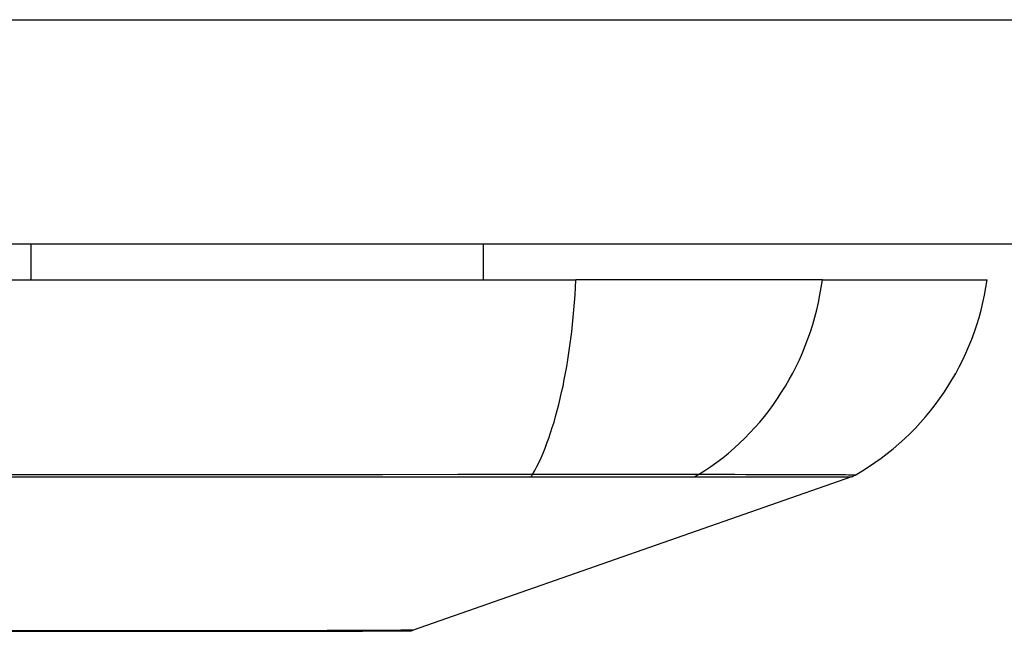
# Model space of a CAD drawing. Header units: inches. Extents: x 23 to 567, y 61 to 264.
# Tile 47 of 256: x 129.925 to 130.36, y 61.377 to 61.647. Entities that reach past the tile are written whole.
import ezdxf

# ---------------------------------------------------------------- set-up
doc = ezdxf.new("R2010")
doc.units = ezdxf.units.IN
doc.header["$MEASUREMENT"] = 0
doc.layers.add('Visible Edges(ANSI)', color=7, linetype='Continuous', lineweight=25)
doc.layers.add('Visible Tangent Edges(ANSI)', color=7, linetype='Continuous', lineweight=25)

msp = doc.modelspace()

# ---------------------------------------------------------------- linework, layer by layer
at = {"layer": 'Visible Edges(ANSI)'}
for p, q in [((131.0671563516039, 61.54802750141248), (77.46215635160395, 61.54802750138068)), ((129.9302409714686, 61.5480275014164), (129.9302409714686, 61.53227946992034)), ((130.1299516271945, 61.54802750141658), (130.1299516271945, 61.53227946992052)), ((129.3134683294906, 61.53227946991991), (130.1708443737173, 61.53227946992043)), ((130.2796301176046, 61.53227946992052), (130.1708443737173, 61.53227946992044)), ((130.2796301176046, 61.53227946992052), (130.3523925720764, 61.53227946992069)), ((130.2925003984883, 61.44537232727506), (130.098965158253, 61.37763499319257))]:
    msp.add_line(p, q, dxfattribs=at)
at = {"layer": 'Visible Edges(ANSI)', "flags": 128}
msp.add_lwpolyline([(129.9102434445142, 61.37725470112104), (129.9254219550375, 61.37723799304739), (129.9401086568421, 61.37722123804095), (129.9543104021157, 61.3772046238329), (129.9680210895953, 61.37718833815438), (129.981189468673, 61.3771755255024), (129.9937643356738, 61.37717134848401), (130.0057295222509, 61.37717585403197), (130.0170666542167, 61.3771889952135), (130.0277351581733, 61.37720537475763), (130.0377128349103, 61.3772219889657), (130.0470029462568, 61.37723874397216), (130.0555777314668, 61.37725545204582), (130.0634030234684, 61.37727178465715), (130.0704502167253, 61.37728760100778), (130.076696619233, 61.37730247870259), (130.0821275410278, 61.37731613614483), (130.0867500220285, 61.37732838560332), (130.0905567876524, 61.37733889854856), (130.0935289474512, 61.37734739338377), (130.0956556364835, 61.377353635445), (130.0969302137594, 61.37735743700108), (130.0973542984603, 61.37735875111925)], dxfattribs=at)
at = {"layer": 'Visible Edges(ANSI)'}
for centre, radius, start, end in [((130.2354149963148, 61.54859739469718), 0.1181102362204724, 299.8168854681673, 352.0587034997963), ((130.28924891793, 61.45466227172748), 0.0098425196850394, 289.2900462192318, 299.8168854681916), ((130.0973394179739, 61.38227996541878), 0.0049212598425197, 270.1731447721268, 289.2900462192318)]:
    msp.add_arc(centre, radius, start, end, dxfattribs=at)
at = {"layer": 'Visible Tangent Edges(ANSI)'}
for p, q in [((77.4621563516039, 61.64702750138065), (131.0671563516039, 61.64702750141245)), ((130.2925003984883, 61.44537232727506), (130.098965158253, 61.37763499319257)), ((130.1504914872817, 61.44533672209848), (130.1509636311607, 61.44533620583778)), ((130.2227122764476, 61.44533620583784), (130.222880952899, 61.44533672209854))]:
    msp.add_line(p, q, dxfattribs=at)
at = {"layer": 'Visible Tangent Edges(ANSI)', "flags": 128}
for points in [[(130.1517402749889, 61.44632489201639), (130.1187916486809, 61.44629748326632), (130.0854874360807, 61.44627298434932), (130.0518620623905, 61.44624834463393), (130.0179541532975, 61.44622487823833), (129.9838029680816, 61.44620296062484), (129.9494489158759, 61.44618296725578), (129.9149328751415, 61.44616532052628), (129.8802962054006, 61.44615034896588), (129.8455802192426, 61.44613838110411), (129.8108364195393, 61.44612969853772), (129.7761000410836, 61.44612444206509), (129.7413733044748, 61.44612275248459), (129.7066578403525, 61.44612458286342), (129.6719544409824, 61.44613007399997), (129.6372934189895, 61.44613894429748), (129.6027148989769, 61.44615095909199), (129.5682590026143, 61.44616588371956), (129.5339656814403, 61.44618348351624), (129.499840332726, 61.44620338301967), (129.4658967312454, 61.44622515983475), (129.4321745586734, 61.44624853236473), (129.398697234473, 61.44627307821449), (129.3654881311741, 61.44629846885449)], [(130.2249743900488, 61.44632489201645), (130.2234404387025, 61.44633634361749), (130.2217484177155, 61.44634657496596), (130.2199010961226, 61.44635563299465), (130.217901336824, 61.44636356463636), (130.2157518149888, 61.44637041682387), (130.2134553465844, 61.44637633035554), (130.2110153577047, 61.44638125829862), (130.2084357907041, 61.44638524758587), (130.2057206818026, 61.44638834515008), (130.2028741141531, 61.44639050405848), (130.1999000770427, 61.44639181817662), (130.1968026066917, 61.44639224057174), (130.1935856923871, 61.44639177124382), (130.1902534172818, 61.44639045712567), (130.1868104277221, 61.44638834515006), (130.1832622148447, 61.44638534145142), (130.1796141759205, 61.44638144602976), (130.1758717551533, 61.44637656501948), (130.1720403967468, 61.44637069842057), (130.1681255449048, 61.44636375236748), (130.164132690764, 61.44635577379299), (130.1600671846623, 61.44634666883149), (130.1559345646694, 61.44633639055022), (130.1517402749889, 61.44632489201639)], [(130.2941450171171, 61.44612275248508), (130.2940238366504, 61.4461231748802), (130.293661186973, 61.44612448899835), (130.2930572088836, 61.44612674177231), (130.2922110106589, 61.44612983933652), (130.29112193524, 61.44613382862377), (130.2897902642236, 61.44613866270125), (130.2882162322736, 61.44614429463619), (130.2864002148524, 61.44615067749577), (130.2843423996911, 61.44615781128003), (130.2820431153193, 61.44616564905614), (130.279502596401, 61.44617414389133), (130.2767212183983, 61.44618324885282), (130.2736993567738, 61.44619296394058), (130.2704384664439, 61.44620324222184), (130.2669399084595, 61.44621394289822), (130.2632052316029, 61.44622511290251), (130.2592358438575, 61.44623665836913), (130.2550332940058, 61.44624853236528), (130.2505990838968, 61.44626068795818), (130.2459345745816, 61.44627307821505), (130.2410406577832, 61.44628570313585), (130.2359143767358, 61.44629846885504), (130.2305543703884, 61.4463092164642), (130.2249743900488, 61.44632489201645)], [(129.3666097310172, 61.44533808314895), (129.3996960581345, 61.44534028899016), (129.4330549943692, 61.44534333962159), (129.4666636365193, 61.44534704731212), (129.5004982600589, 61.44535117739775), (129.534519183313, 61.44535554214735), (129.5687129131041, 61.44535981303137), (129.6030731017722, 61.44536384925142), (129.6375591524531, 61.4453672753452), (129.6721302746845, 61.44536999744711), (129.7067456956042, 61.44537173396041), (129.741374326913, 61.44537229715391), (129.7760142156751, 61.44537173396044), (129.8106626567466, 61.44537013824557), (129.8453163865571, 61.44536751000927), (129.8799394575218, 61.44536403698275), (129.914479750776, 61.44536000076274), (129.9488953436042, 61.44535563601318), (129.9831445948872, 61.44535122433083), (130.0171864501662, 61.44534709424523), (130.0509804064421, 61.44534338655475), (130.0844874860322, 61.44534033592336), (130.1176629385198, 61.4453380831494), (130.1504914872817, 61.44533672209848)], [(130.1509636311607, 61.44533620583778), (130.1550574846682, 61.4453360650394), (130.1590898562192, 61.4453360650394), (130.1630558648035, 61.44533615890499), (130.1669504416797, 61.44533634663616), (130.1707686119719, 61.44533658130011), (130.1745054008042, 61.44533686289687), (130.1781557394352, 61.44533719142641), (130.1817146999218, 61.44533747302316), (130.1851772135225, 61.44533770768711), (130.1885383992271, 61.44533789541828), (130.1917931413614, 61.44533798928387), (130.1949371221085, 61.44533803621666), (130.197966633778, 61.44533798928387), (130.2008779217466, 61.4453378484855), (130.2036673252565, 61.44533770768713), (130.2063311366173, 61.44533751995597), (130.2088656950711, 61.44533728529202), (130.2112672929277, 61.44533705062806), (130.2135322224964, 61.44533676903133), (130.2156574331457, 61.44533648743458), (130.2176404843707, 61.44533625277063), (130.2194789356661, 61.44533611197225), (130.2211703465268, 61.44533606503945), (130.2227122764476, 61.44533620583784)], [(130.222880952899, 61.44533672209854), (130.2284897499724, 61.44533728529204), (130.2338667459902, 61.4453380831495), (130.2390168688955, 61.44533906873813), (130.2439354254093, 61.4453402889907), (130.2486251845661, 61.44534174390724), (130.2530850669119, 61.44534338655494), (130.257313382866, 61.44534517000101), (130.2613084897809, 61.44534704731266), (130.2650686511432, 61.44534911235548), (130.268592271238, 61.44535122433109), (130.2718776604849, 61.44535338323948), (130.2749230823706, 61.44535558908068), (130.2777269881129, 61.44535774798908), (130.2802887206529, 61.44535990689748), (130.2826078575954, 61.4453619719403), (130.2846839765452, 61.44536389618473), (130.2865166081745, 61.4453657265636), (130.2881053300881, 61.44536736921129), (130.2894497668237, 61.44536882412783), (130.2905494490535, 61.44537009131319), (130.2914039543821, 61.44537107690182), (130.2920134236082, 61.4453717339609), (130.2923787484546, 61.44537220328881), (130.2925003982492, 61.44537234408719)], [(129.9710293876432, 61.37733040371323), (129.9548354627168, 61.37736278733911), (129.9379079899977, 61.37739639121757), (129.920304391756, 61.37743055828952)], [(130.015615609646, 61.37733040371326), (130.0139181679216, 61.3773265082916), (130.0122061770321, 61.37732298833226), (130.0104797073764, 61.37731984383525), (130.0087388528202, 61.37731698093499), (130.0069837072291, 61.37731444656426), (130.0052143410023, 61.37731228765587), (130.003430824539, 61.37731045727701), (130.0016332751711, 61.37730890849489), (129.9998217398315, 61.37730773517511), (129.9979963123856, 61.37730689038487), (129.9961571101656, 61.37730642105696), (129.9943041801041, 61.3773062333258), (129.9924376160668, 61.37730642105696), (129.9905574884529, 61.37730689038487), (129.9886639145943, 61.3773077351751), (129.9867569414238, 61.37730890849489), (129.984836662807, 61.3773104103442), (129.9829031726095, 61.37731228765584), (129.9809565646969, 61.37731444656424), (129.978996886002, 61.37731698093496), (129.9770242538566, 61.37731979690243), (129.9750387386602, 61.37732298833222), (129.9730404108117, 61.37732650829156), (129.9710293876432, 61.37733040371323)], [(130.098965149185, 61.37763499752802), (130.0988120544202, 61.37763410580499), (130.0983540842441, 61.37763147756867), (130.0975933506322, 61.37762720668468), (130.0965318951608, 61.37762138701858), (130.0951717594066, 61.37761411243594), (130.0935150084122, 61.37760542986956), (130.0915637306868, 61.37759548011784), (130.089319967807, 61.37758431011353), (130.086785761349, 61.37757206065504), (130.0839631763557, 61.37755877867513), (130.0808533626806, 61.37754455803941), (130.0774526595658, 61.37752953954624), (130.0737640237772, 61.37751391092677), (130.069791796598, 61.37749771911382), (130.0655403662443, 61.37748110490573), (130.0610140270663, 61.37746420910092), (130.0562178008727, 61.37744717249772), (130.0511609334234, 61.37743008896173), (130.045848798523, 61.37741305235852), (130.0402859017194, 61.37739606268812), (130.0344767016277, 61.37737926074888), (130.0284256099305, 61.3773626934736), (130.0221370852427, 61.37734636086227), (130.015615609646, 61.37733040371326)]]:
    msp.add_lwpolyline(points, dxfattribs=at)
at = {"layer": 'Visible Tangent Edges(ANSI)'}
msp.add_arc((130.0973394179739, 61.38227996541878), 0.004921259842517, 270.1731448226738, 289.2900462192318, dxfattribs=at)
for centre, major_axis, ratio, start_param, end_param in [((130.1322464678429, 61.54859739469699), (8.25e-14, -0.1181102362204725), 0.329959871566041, 0.5238348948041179, 1.432194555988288), ((130.1692038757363, 61.54859739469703), (1.708e-13, -0.1181102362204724), 0.943994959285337, 0.5238348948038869, 1.432194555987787), ((130.1501157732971, 61.45484758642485), (2.69814243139e-05, -0.0098424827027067), 0.3257200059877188, 0.259229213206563, 0.5229361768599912), ((130.2203268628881, 61.45484758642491), (-7.83164027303e-05, -0.0098422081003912), 0.945462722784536, 0.2676452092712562, 0.5313521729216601)]:
    msp.add_ellipse(centre, major_axis=major_axis, ratio=ratio, start_param=start_param, end_param=end_param, dxfattribs=at)

doc.saveas('drawing.dxf')
